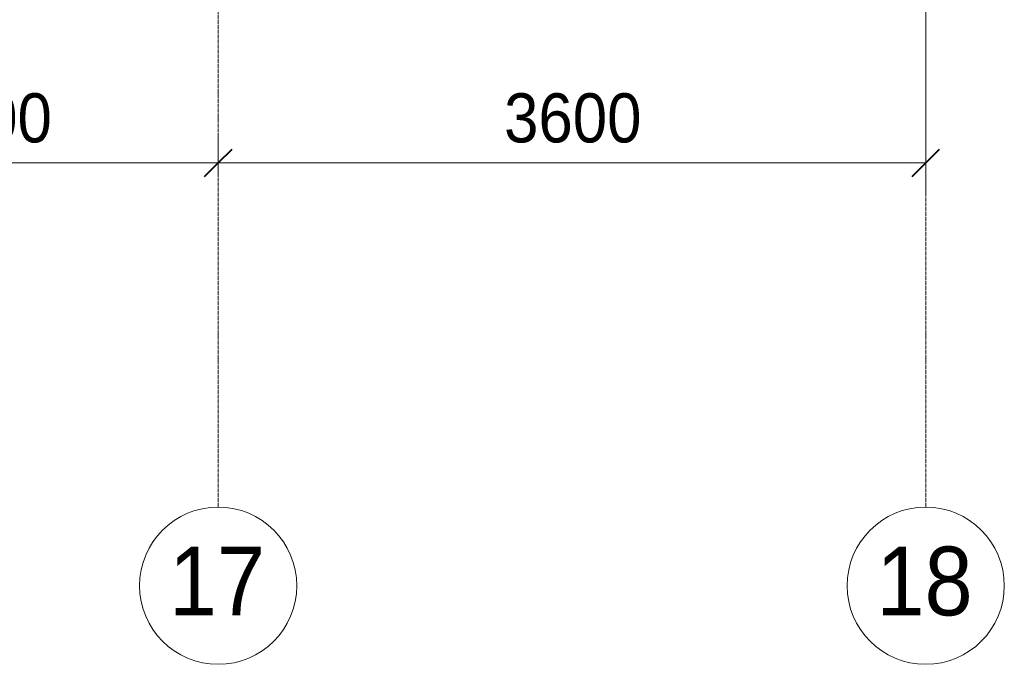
# Model space of a CAD drawing. Header units: millimetres. Extents: x 5617 to 98323, y 7718 to 171671.
# Tile 13 of 33: x 40768 to 45778, y 32499 to 35780. Entities that reach past the tile are written whole.
import ezdxf

# ---------------------------------------------------------------- set-up
doc = ezdxf.new("R2010")
doc.units = ezdxf.units.MM
doc.linetypes.add('Линия сетки', pattern=[25, 20, -2.5, 0, -2.5])
for name, color, linetype, lineweight in [('Оси', 7, 'Continuous', 9), ('Размеры', 7, 'Continuous', 9), ('Размеры-100', 7, 'Continuous', 9)]:
    doc.layers.add(name, color=color, linetype=linetype, lineweight=lineweight)
doc.styles.add('Arial', font='arial.ttf', dxfattribs={"width": 0.9, "height": 250})
doc.styles.add('Arial_1', font='arial.ttf', dxfattribs={"width": 0.9, "height": 350})
doc.dimstyles.new('Основной_2_5_мм', dxfattribs={"dimscale": 304.8, "dimtxt": 255.06485, "dimasz": 0.463911, "dimexe": 0.492126, "dimexo": 0.492126, "dimgap": 0.098425, "dimtad": 1, "dimdec": 0, "dimdsep": 46, "dimtxsty": 'Arial', "dimblk1": 'OBLIQUE', "dimblk2": 'OBLIQUE', "dimsah": 1, "dimcen": 0.09, "dimdle": 0.492126, "dimazin": 2, "dimtfac": 1, "dimtdec": 4, "dimtix": 1, "dimtmove": 0, "dimatfit": 3, "dimfxl": 1, "dimtvp": 1, "dimtolj": 1, "dimtzin": 0, "dimlwd": 20, "dimlwe": 20, "dimarcsym": 2})

# ---------------------------------------------------------------- blocks, each defined once
blk = doc.blocks.new('Ось сетки - Круг_Ø8 мм-6577-МКСС_К2_L01_-1_000_ - зависимый 1')
at = {"layer": 'Оси', "lineweight": 20}
for start, end in [(360, 180), (180, 360)]:
    blk.add_arc((0, 0), 4, start, end, dxfattribs=at)
blk = doc.blocks.new('DIMBLOCK14-МКСС_К2_L01_-1_000_ - зависимый 1')
at = {"layer": 'Размеры-100', "lineweight": 20, "transparency": 16777216}
for p, q in [((39378, 35050.5), (39378, 35200.5)), ((41778, 35050.5), (41778, 35200.5)), ((39378, 35050.5), (41778, 35050.5)), ((39378, 35050.5), (39378, 35000.5)), ((41778, 35050.5), (41778, 35000.5))]:
    blk.add_line(p, q, dxfattribs=at)
at = {"layer": 'Размеры-100', "lineweight": 40, "transparency": 16777216}
for p, q in [((39378, 35050.5), (39448.7, 35121.2)), ((41778, 35050.5), (41848.7, 35121.2)), ((39378, 35050.5), (39307.3, 34979.8)), ((41778, 35050.5), (41707.3, 34979.8))]:
    blk.add_line(p, q, dxfattribs=at)
at = {"layer": 'Размеры-100', "color": 0, "lineweight": 20, "transparency": 16777216, "insert": (40232.7, 35405), "char_height": 250, "width": 828.765, "attachment_point": 1, "line_spacing_factor": 0.941778, "style": 'Arial'}
blk.add_mtext('2400', dxfattribs=at)
blk = doc.blocks.new('_Oblique')
at = {"color": 0, "linetype": 'ByBlock', "lineweight": -2}
blk.add_line((-0.5, -0.5), (0.5, 0.5), dxfattribs=at)
blk = doc.blocks.new('DIMBLOCK15-МКСС_К2_L01_-1_000_ - зависимый 1')
at = {"layer": 'Размеры-100', "lineweight": 20, "transparency": 16777216}
for p, q in [((45378, 35050.5), (45378, 49819.1)), ((41778, 35050.5), (41778, 35200.5)), ((41778, 35050.5), (45378, 35050.5)), ((41778, 35050.5), (41778, 35000.5)), ((45378, 35050.5), (45378, 34900.5))]:
    blk.add_line(p, q, dxfattribs=at)
at = {"layer": 'Размеры-100', "lineweight": 40, "transparency": 16777216}
for p, q in [((41778, 35050.5), (41848.7, 35121.2)), ((45378, 35050.5), (45448.7, 35121.2)), ((41778, 35050.5), (41707.3, 34979.8)), ((45378, 35050.5), (45307.3, 34979.8))]:
    blk.add_line(p, q, dxfattribs=at)
at = {"layer": 'Размеры-100', "color": 0, "lineweight": 20, "transparency": 16777216, "insert": (43232.7, 35405), "char_height": 250, "width": 828.765, "attachment_point": 1, "line_spacing_factor": 0.941778, "style": 'Arial'}
blk.add_mtext('3600', dxfattribs=at)

msp = doc.modelspace()

# ---------------------------------------------------------------- linework, layer by layer
at = {"layer": 'Оси', "linetype": 'Линия сетки'}
for p, q in [((41778, 33299), (41778, 48550)), ((45378, 33299), (45378, 48550))]:
    msp.add_line(p, q, dxfattribs=at)

# ---------------------------------------------------------------- block references
at = {"layer": 'Оси', "lineweight": 20, "xscale": 99.99999999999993, "yscale": 99.99999999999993, "zscale": 99.99999999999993}
for p in [(41778, 32899), (45378, 32899)]:
    msp.add_blockref('Ось сетки - Круг_Ø8 мм-6577-МКСС_К2_L01_-1_000_ - зависимый 1', p, dxfattribs=at)

# ---------------------------------------------------------------- texts
at = {"layer": 'Оси', "char_height": 350, "width": 606.076, "attachment_point": 1, "style": 'Arial_1'}
for s, insert in [('17', (41527.5, 33098)), ('18', (45127.5, 33098))]:
    msp.add_mtext(s, dxfattribs=dict(at, insert=insert))

# ---------------------------------------------------------------- dimensions: what is measured, and where the dimension line sits
at = {"layer": 'Размеры', "lineweight": 20}
for base, p1, p2, override, picture, middle in [((45378, 35050.5), (41778, 35150.5), (45378, 49969.1), {"dimpost": '<>', "dimfxl": 15249.650919}, 'DIMBLOCK15-МКСС_К2_L01_-1_000_ - зависимый 1', (43578, 35208.2)), ((41778, 35050.5), (39378, 35150.5), (41778, 35150.5), {"dimpost": '<>', "dimfxl": 2400}, 'DIMBLOCK14-МКСС_К2_L01_-1_000_ - зависимый 1', (40578, 35208.1))]:
    dim = msp.add_linear_dim(base=base, p1=p1, p2=p2, dimstyle='Основной_2_5_мм', override=override, dxfattribs=at)
    dim.commit()
    dim.dimension.update_dxf_attribs({"geometry": picture, "text_midpoint": middle})

doc.saveas('drawing.dxf')
